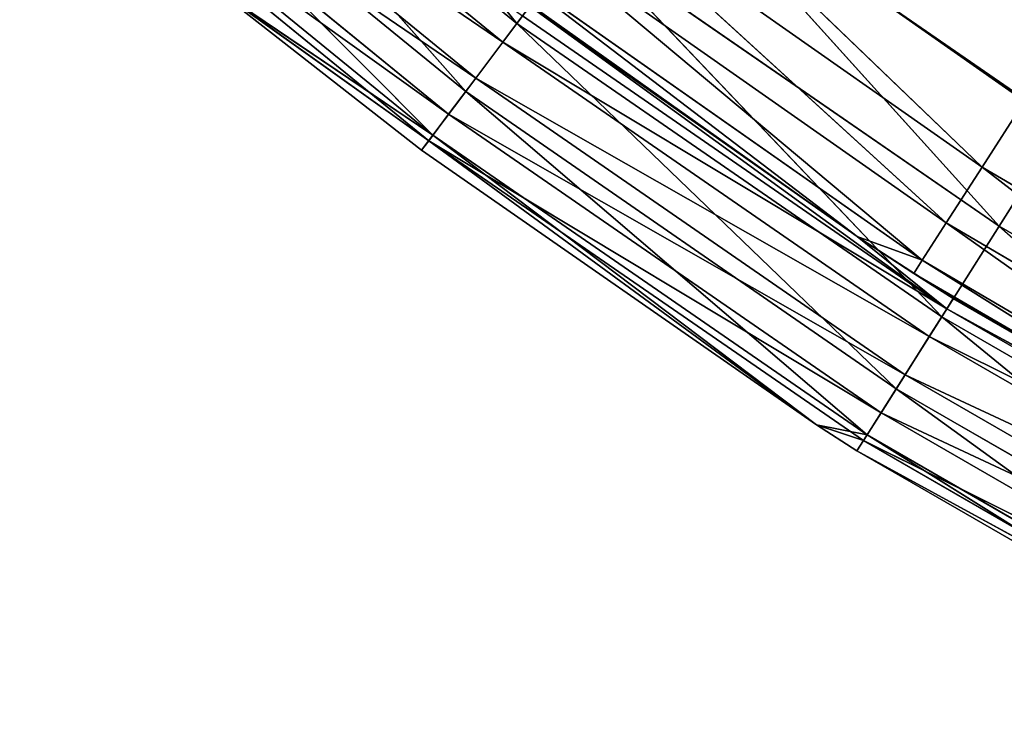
# Model space of a CAD drawing. Extents: x 374 to 694, y 0 to 468.
# Tile 5 of 256: x 428 to 452, y 18 to 35. Entities that reach past the tile are written whole.
import ezdxf

# ---------------------------------------------------------------- set-up
doc = ezdxf.new("R2010")
doc.units = 0
doc.header["$LTSCALE"] = 25.4
doc.layers.get('0').update_dxf_attribs({"color": 13, "linetype": 'CONTINUOUS'})

# ---------------------------------------------------------------- blocks, each defined once
blk = doc.blocks.new('PAN-LED-M-8174_STL')
at = {"color": 7}
for p, q in [((110.394, 87.402, 428.516), (120.401, 87.402, 435.424)), ((118.849, 86.942, 437.879), (110.394, 87.402, 428.516)), ((118.849, 86.942, 437.879), (110.394, 87.402, 428.516)), ((110.394, 87.402, 428.516), (120.401, 87.402, 435.424)), ((120.401, 87.402, 435.424), (118.849, 86.942, 437.879)), ((120.401, 87.402, 435.424), (118.849, 86.942, 437.879)), ((107.075, 85.607, 432.933), (99.048, 86.942, 422.999)), ((107.075, 85.607, 432.933), (99.048, 86.942, 422.999)), ((108.649, 86.942, 430.838), (107.075, 85.607, 432.933)), ((108.649, 86.942, 430.838), (107.075, 85.607, 432.933)), ((117.448, 85.607, 440.094), (108.649, 86.942, 430.838)), ((117.448, 85.607, 440.094), (108.649, 86.942, 430.838)), ((118.849, 86.942, 437.879), (108.649, 86.942, 430.838)), ((118.849, 86.942, 437.879), (108.649, 86.942, 430.838)), ((118.849, 86.942, 437.879), (117.448, 85.607, 440.094)), ((118.849, 86.942, 437.879), (117.448, 85.607, 440.094)), ((118.849, 86.942, 437.879), (129.583, 86.942, 444.076)), ((118.849, 86.942, 437.879), (129.583, 86.942, 444.076)), ((118.849, 86.942, 437.879), (128.365, 85.607, 446.396)), ((118.849, 86.942, 437.879), (128.365, 85.607, 446.396)), ((105.825, 83.528, 434.595), (97.31, 85.607, 424.961)), ((105.825, 83.528, 434.595), (97.31, 85.607, 424.961)), ((107.075, 85.607, 432.933), (97.31, 85.607, 424.961)), ((107.075, 85.607, 432.933), (97.31, 85.607, 424.961)), ((107.075, 85.607, 432.933), (105.825, 83.528, 434.595)), ((107.075, 85.607, 432.933), (105.825, 83.528, 434.595)), ((116.337, 83.528, 441.851), (107.075, 85.607, 432.933)), ((116.337, 83.528, 441.851), (107.075, 85.607, 432.933)), ((117.448, 85.607, 440.094), (107.075, 85.607, 432.933)), ((117.448, 85.607, 440.094), (107.075, 85.607, 432.933)), ((117.448, 85.607, 440.094), (116.337, 83.528, 441.851)), ((117.448, 85.607, 440.094), (116.337, 83.528, 441.851)), ((117.448, 85.607, 440.094), (128.365, 85.607, 446.396)), ((117.448, 85.607, 440.094), (128.365, 85.607, 446.396)), ((117.448, 85.607, 440.094), (127.398, 83.528, 448.238)), ((117.448, 85.607, 440.094), (127.398, 83.528, 448.238)), ((105.023, 80.907, 435.663), (95.931, 83.528, 426.517)), ((105.023, 80.907, 435.663), (95.931, 83.528, 426.517)), ((105.825, 83.528, 434.595), (95.931, 83.528, 426.517)), ((105.825, 83.528, 434.595), (95.931, 83.528, 426.517)), ((105.825, 83.528, 434.595), (105.023, 80.907, 435.663)), ((105.825, 83.528, 434.595), (105.023, 80.907, 435.663)), ((115.623, 80.907, 442.98), (105.825, 83.528, 434.595)), ((115.623, 80.907, 442.98), (105.825, 83.528, 434.595)), ((116.337, 83.528, 441.851), (105.825, 83.528, 434.595)), ((116.337, 83.528, 441.851), (105.825, 83.528, 434.595)), ((116.337, 83.528, 441.851), (115.623, 80.907, 442.98)), ((116.337, 83.528, 441.851), (115.623, 80.907, 442.98)), ((116.337, 83.528, 441.851), (127.398, 83.528, 448.238)), ((116.337, 83.528, 441.851), (127.398, 83.528, 448.238)), ((116.337, 83.528, 441.851), (126.778, 80.907, 449.42)), ((116.337, 83.528, 441.851), (126.778, 80.907, 449.42)), ((109.387, 83.002, 427.752), (118.435, 82.622, 436.439)), ((109.387, 83.002, 427.752), (118.435, 82.622, 436.439)), ((109.387, 83.002, 427.752), (119.469, 83.002, 434.829)), ((109.387, 83.002, 427.752), (119.469, 83.002, 434.829)), ((119.469, 83.002, 434.829), (118.435, 82.622, 436.439)), ((119.469, 83.002, 434.829), (118.435, 82.622, 436.439)), ((108.224, 82.622, 429.272), (117.558, 81.538, 437.804)), ((108.224, 82.622, 429.272), (117.558, 81.538, 437.804)), ((108.224, 82.622, 429.272), (118.435, 82.622, 436.439)), ((108.224, 82.622, 429.272), (118.435, 82.622, 436.439)), ((118.435, 82.622, 436.439), (117.558, 81.538, 437.804)), ((118.435, 82.622, 436.439), (117.558, 81.538, 437.804)), ((118.435, 82.622, 436.439), (128.432, 81.538, 444.181)), ((118.435, 82.622, 436.439), (128.432, 81.538, 444.181)), ((118.435, 82.622, 436.439), (129.195, 82.622, 442.749)), ((118.435, 82.622, 436.439), (129.195, 82.622, 442.749)), ((107.239, 81.538, 430.561), (116.972, 79.916, 438.715)), ((107.239, 81.538, 430.561), (116.972, 79.916, 438.715)), ((107.239, 81.538, 430.561), (117.558, 81.538, 437.804)), ((107.239, 81.538, 430.561), (117.558, 81.538, 437.804)), ((117.558, 81.538, 437.804), (116.972, 79.916, 438.715)), ((117.558, 81.538, 437.804), (116.972, 79.916, 438.715)), ((117.558, 81.538, 437.804), (127.922, 79.916, 445.137)), ((117.558, 81.538, 437.804), (127.922, 79.916, 445.137)), ((117.558, 81.538, 437.804), (128.432, 81.538, 444.181)), ((117.558, 81.538, 437.804), (128.432, 81.538, 444.181)), ((105.023, 80.907, 435.663), (95.046, 80.907, 427.517)), ((105.023, 80.907, 435.663), (95.046, 80.907, 427.517)), ((105.023, 80.907, 435.663), (99.571, 78.002, 431.972)), ((105.023, 80.907, 435.663), (99.571, 78.002, 431.972)), ((104.747, 78.002, 436.031), (105.023, 80.907, 435.663)), ((104.747, 78.002, 436.031), (105.023, 80.907, 435.663)), ((114.387, 78.002, 442.737), (105.023, 80.907, 435.663)), ((114.387, 78.002, 442.737), (105.023, 80.907, 435.663)), ((115.623, 80.907, 442.98), (105.023, 80.907, 435.663)), ((115.623, 80.907, 442.98), (105.023, 80.907, 435.663)), ((115.623, 80.907, 442.98), (114.387, 78.002, 442.737)), ((115.623, 80.907, 442.98), (114.387, 78.002, 442.737)), ((115.377, 78.002, 443.368), (115.623, 80.907, 442.98)), ((115.377, 78.002, 443.368), (115.623, 80.907, 442.98)), ((115.623, 80.907, 442.98), (126.778, 80.907, 449.42)), ((115.623, 80.907, 442.98), (126.778, 80.907, 449.42)), ((115.623, 80.907, 442.98), (126.564, 78.002, 449.827)), ((115.623, 80.907, 442.98), (126.564, 78.002, 449.827)), ((115.382, 78.002, 438.136), (106.581, 79.916, 431.422)), ((106.581, 79.916, 431.422), (116.972, 79.916, 438.715)), ((115.382, 78.002, 438.136), (106.581, 79.916, 431.422)), ((106.581, 79.916, 431.422), (116.972, 79.916, 438.715)), ((115.382, 78.002, 438.136), (116.972, 79.916, 438.715)), ((115.382, 78.002, 438.136), (116.972, 79.916, 438.715)), ((116.766, 78.002, 439.036), (116.972, 79.916, 438.715)), ((116.766, 78.002, 439.036), (116.972, 79.916, 438.715)), ((127.743, 78.002, 445.473), (116.972, 79.916, 438.715)), ((116.972, 79.916, 438.715), (127.922, 79.916, 445.137)), ((127.743, 78.002, 445.473), (116.972, 79.916, 438.715)), ((116.972, 79.916, 438.715), (127.922, 79.916, 445.137)), ((99.571, 78.002, 431.972), (104.747, 78.002, 436.031)), ((99.571, 3.002, 431.972), (104.747, 78.002, 436.031)), ((99.571, 78.002, 431.972), (104.747, 78.002, 436.031)), ((99.571, 3.002, 431.972), (104.747, 78.002, 436.031)), ((104.747, 78.002, 436.031), (114.387, 78.002, 442.737)), ((104.747, 3.002, 436.031), (104.747, 78.002, 436.031)), ((104.747, 3.002, 436.031), (104.747, 78.002, 436.031)), ((104.747, 3.002, 436.031), (114.387, 78.002, 442.737)), ((104.747, 78.002, 436.031), (114.387, 78.002, 442.737)), ((104.747, 3.002, 436.031), (114.387, 78.002, 442.737)), ((115.382, 3.002, 438.136), (106.35, 78.002, 431.724)), ((106.35, 78.002, 431.724), (115.382, 78.002, 438.136)), ((115.382, 3.002, 438.136), (106.35, 78.002, 431.724)), ((106.35, 78.002, 431.724), (115.382, 78.002, 438.136)), ((114.387, 78.002, 442.737), (115.377, 78.002, 443.368)), ((114.387, 3.002, 442.737), (114.387, 78.002, 442.737)), ((114.387, 3.002, 442.737), (114.387, 78.002, 442.737)), ((114.387, 3.002, 442.737), (115.377, 78.002, 443.368)), ((114.387, 78.002, 442.737), (115.377, 78.002, 443.368)), ((114.387, 3.002, 442.737), (115.377, 78.002, 443.368)), ((115.377, 78.002, 443.368), (126.564, 78.002, 449.827)), ((115.377, 3.002, 443.368), (115.377, 78.002, 443.368)), ((115.377, 3.002, 443.368), (115.377, 78.002, 443.368)), ((115.377, 3.002, 443.368), (126.564, 78.002, 449.827)), ((115.377, 78.002, 443.368), (126.564, 78.002, 449.827)), ((115.377, 3.002, 443.368), (126.564, 78.002, 449.827)), ((117.729, 3.002, 439.65), (115.382, 78.002, 438.136)), ((115.382, 78.002, 438.136), (116.766, 78.002, 439.036)), ((117.729, 3.002, 439.65), (115.382, 78.002, 438.136)), ((115.382, 3.002, 438.136), (115.382, 78.002, 438.136)), ((115.382, 3.002, 438.136), (115.382, 78.002, 438.136)), ((115.382, 78.002, 438.136), (116.766, 78.002, 439.036)), ((128.609, 3.002, 445.931), (116.766, 78.002, 439.036)), ((116.766, 78.002, 439.036), (127.743, 78.002, 445.473)), ((128.609, 3.002, 445.931), (116.766, 78.002, 439.036)), ((117.729, 3.002, 439.65), (116.766, 78.002, 439.036)), ((117.729, 3.002, 439.65), (116.766, 78.002, 439.036)), ((116.766, 78.002, 439.036), (127.743, 78.002, 445.473)), ((99.571, 3.002, 431.972), (104.747, 3.002, 436.031)), ((104.924, 1.902, 435.795), (99.571, 3.002, 431.972)), ((104.924, 1.902, 435.795), (99.571, 3.002, 431.972)), ((99.571, 3.002, 431.972), (104.747, 3.002, 436.031)), ((104.747, 3.002, 436.031), (114.387, 3.002, 442.737)), ((104.747, 3.002, 436.031), (114.387, 3.002, 442.737)), ((104.747, 3.002, 436.031), (104.924, 1.902, 435.795)), ((104.747, 3.002, 436.031), (104.924, 1.902, 435.795)), ((104.924, 1.902, 435.795), (114.387, 3.002, 442.737)), ((104.924, 1.902, 435.795), (114.387, 3.002, 442.737)), ((107.39, 3.002, 432.513), (117.572, 1.902, 439.899)), ((107.39, 3.002, 432.513), (117.572, 1.902, 439.899)), ((107.39, 3.002, 432.513), (115.382, 3.002, 438.136)), ((107.39, 3.002, 432.513), (115.382, 3.002, 438.136)), ((114.387, 3.002, 442.737), (115.377, 3.002, 443.368)), ((114.387, 3.002, 442.737), (115.377, 3.002, 443.368)), ((114.387, 3.002, 442.737), (115.535, 1.902, 443.119)), ((114.387, 3.002, 442.737), (115.535, 1.902, 443.119)), ((115.377, 3.002, 443.368), (126.564, 3.002, 449.827)), ((115.535, 1.902, 443.119), (115.377, 3.002, 443.368)), ((115.377, 3.002, 443.368), (126.564, 3.002, 449.827)), ((115.377, 3.002, 443.368), (126.701, 1.902, 449.566)), ((115.377, 3.002, 443.368), (126.701, 1.902, 449.566)), ((115.535, 1.902, 443.119), (115.377, 3.002, 443.368)), ((115.382, 3.002, 438.136), (117.572, 1.902, 439.899)), ((115.382, 3.002, 438.136), (117.572, 1.902, 439.899)), ((115.382, 3.002, 438.136), (117.729, 3.002, 439.65)), ((115.382, 3.002, 438.136), (117.729, 3.002, 439.65)), ((117.572, 1.902, 439.899), (128.609, 3.002, 445.931)), ((117.572, 1.902, 439.899), (128.609, 3.002, 445.931)), ((117.572, 1.902, 439.899), (117.729, 3.002, 439.65)), ((117.572, 1.902, 439.899), (117.729, 3.002, 439.65)), ((117.729, 3.002, 439.65), (128.609, 3.002, 445.931)), ((117.729, 3.002, 439.65), (128.609, 3.002, 445.931)), ((105.408, 1.097, 435.151), (94.936, 1.902, 427.641)), ((105.408, 1.097, 435.151), (94.936, 1.902, 427.641)), ((104.924, 1.902, 435.795), (94.936, 1.902, 427.641)), ((104.924, 1.902, 435.795), (94.936, 1.902, 427.641)), ((104.924, 1.902, 435.795), (115.535, 1.902, 443.119)), ((104.924, 1.902, 435.795), (115.535, 1.902, 443.119)), ((104.924, 1.902, 435.795), (115.965, 1.097, 442.439)), ((104.924, 1.902, 435.795), (115.965, 1.097, 442.439)), ((104.924, 1.902, 435.795), (105.408, 1.097, 435.151)), ((104.924, 1.902, 435.795), (105.408, 1.097, 435.151)), ((106.729, 1.097, 433.392), (117.572, 1.902, 439.899)), ((106.729, 1.097, 433.392), (117.572, 1.902, 439.899)), ((106.729, 1.097, 433.392), (107.213, 1.902, 432.749)), ((106.729, 1.097, 433.392), (107.213, 1.902, 432.749)), ((107.213, 1.902, 432.749), (117.572, 1.902, 439.899)), ((107.213, 1.902, 432.749), (117.572, 1.902, 439.899)), ((115.965, 1.097, 442.439), (115.535, 1.902, 443.119)), ((115.535, 1.902, 443.119), (126.701, 1.902, 449.566)), ((115.535, 1.902, 443.119), (126.701, 1.902, 449.566)), ((115.535, 1.902, 443.119), (127.075, 1.097, 448.853)), ((115.535, 1.902, 443.119), (127.075, 1.097, 448.853)), ((115.965, 1.097, 442.439), (115.535, 1.902, 443.119)), ((117.572, 1.902, 439.899), (117.141, 1.097, 440.579)), ((117.141, 1.097, 440.579), (128.472, 1.902, 446.192)), ((117.141, 1.097, 440.579), (128.472, 1.902, 446.192)), ((117.572, 1.902, 439.899), (117.141, 1.097, 440.579)), ((117.572, 1.902, 439.899), (128.472, 1.902, 446.192)), ((117.572, 1.902, 439.899), (128.472, 1.902, 446.192)), ((106.068, 0.802, 434.272), (95.47, 1.097, 427.038)), ((106.068, 0.802, 434.272), (95.47, 1.097, 427.038)), ((105.408, 1.097, 435.151), (95.47, 1.097, 427.038)), ((105.408, 1.097, 435.151), (95.47, 1.097, 427.038)), ((106.729, 1.097, 433.392), (96.2, 0.802, 426.214)), ((106.729, 1.097, 433.392), (96.2, 0.802, 426.214)), ((106.729, 1.097, 433.392), (96.929, 1.097, 425.391)), ((106.729, 1.097, 433.392), (96.929, 1.097, 425.391)), ((105.408, 1.097, 435.151), (115.965, 1.097, 442.439)), ((105.408, 1.097, 435.151), (115.965, 1.097, 442.439)), ((105.408, 1.097, 435.151), (116.553, 0.802, 441.509)), ((105.408, 1.097, 435.151), (116.553, 0.802, 441.509)), ((105.408, 1.097, 435.151), (106.068, 0.802, 434.272)), ((105.408, 1.097, 435.151), (106.068, 0.802, 434.272)), ((106.068, 0.802, 434.272), (117.141, 1.097, 440.579)), ((106.068, 0.802, 434.272), (117.141, 1.097, 440.579)), ((106.068, 0.802, 434.272), (106.729, 1.097, 433.392)), ((106.068, 0.802, 434.272), (106.729, 1.097, 433.392)), ((106.729, 1.097, 433.392), (117.141, 1.097, 440.579)), ((106.729, 1.097, 433.392), (117.141, 1.097, 440.579)), ((116.553, 0.802, 441.509), (115.965, 1.097, 442.439)), ((115.965, 1.097, 442.439), (127.075, 1.097, 448.853)), ((115.965, 1.097, 442.439), (127.075, 1.097, 448.853)), ((115.965, 1.097, 442.439), (127.587, 0.802, 447.879)), ((115.965, 1.097, 442.439), (127.587, 0.802, 447.879)), ((116.553, 0.802, 441.509), (115.965, 1.097, 442.439)), ((117.141, 1.097, 440.579), (116.553, 0.802, 441.509)), ((116.553, 0.802, 441.509), (128.098, 1.097, 446.905)), ((116.553, 0.802, 441.509), (128.098, 1.097, 446.905)), ((117.141, 1.097, 440.579), (116.553, 0.802, 441.509)), ((117.141, 1.097, 440.579), (128.098, 1.097, 446.905)), ((117.141, 1.097, 440.579), (128.098, 1.097, 446.905)), ((106.068, 0.802, 434.272), (96.2, 0.802, 426.214)), ((106.068, 0.802, 434.272), (96.2, 0.802, 426.214)), ((106.068, 0.802, 434.272), (116.553, 0.802, 441.509)), ((106.068, 0.802, 434.272), (116.553, 0.802, 441.509)), ((116.553, 0.802, 441.509), (127.587, 0.802, 447.879)), ((116.553, 0.802, 441.509), (127.587, 0.802, 447.879))]:
    blk.add_line(p, q, dxfattribs=at)
mesh = blk.add_polyface(dxfattribs=at)
corners = [(118.849, 86.942, 437.879), (110.394, 87.402, 428.516), (108.649, 86.942, 430.838)]
mesh.append_faces([[corners[k] for k in face] for face in [(0, 1, 2)]], dxfattribs={"color": 7})
mesh = blk.add_polyface(dxfattribs=at)
corners = [(120.401, 87.402, 435.424), (133.916, 87.402, 420.257), (110.394, 87.402, 428.516)]
mesh.append_faces([[corners[k] for k in face] for face in [(0, 1, 2)]], dxfattribs={"color": 7})
mesh = blk.add_polyface(dxfattribs=at)
corners = [(118.849, 86.942, 437.879), (120.401, 87.402, 435.424), (110.394, 87.402, 428.516)]
mesh.append_faces([[corners[k] for k in face] for face in [(0, 1, 2)]], dxfattribs={"color": 7})
mesh = blk.add_polyface(dxfattribs=at)
corners = [(129.583, 86.942, 444.076), (120.401, 87.402, 435.424), (118.849, 86.942, 437.879)]
mesh.append_faces([[corners[k] for k in face] for face in [(0, 1, 2)]], dxfattribs={"color": 7})
mesh = blk.add_polyface(dxfattribs=at)
corners = [(107.075, 85.607, 432.933), (99.048, 86.942, 422.999), (97.31, 85.607, 424.961)]
mesh.append_faces([[corners[k] for k in face] for face in [(0, 1, 2)]], dxfattribs={"color": 7})
mesh = blk.add_polyface(dxfattribs=at)
corners = [(107.075, 85.607, 432.933), (108.649, 86.942, 430.838), (99.048, 86.942, 422.999)]
mesh.append_faces([[corners[k] for k in face] for face in [(0, 1, 2)]], dxfattribs={"color": 7})
mesh = blk.add_polyface(dxfattribs=at)
corners = [(117.448, 85.607, 440.094), (108.649, 86.942, 430.838), (107.075, 85.607, 432.933)]
mesh.append_faces([[corners[k] for k in face] for face in [(0, 1, 2)]], dxfattribs={"color": 7})
mesh = blk.add_polyface(dxfattribs=at)
corners = [(117.448, 85.607, 440.094), (118.849, 86.942, 437.879), (108.649, 86.942, 430.838)]
mesh.append_faces([[corners[k] for k in face] for face in [(0, 1, 2)]], dxfattribs={"color": 7})
mesh = blk.add_polyface(dxfattribs=at)
corners = [(128.365, 85.607, 446.396), (118.849, 86.942, 437.879), (117.448, 85.607, 440.094)]
mesh.append_faces([[corners[k] for k in face] for face in [(0, 1, 2)]], dxfattribs={"color": 7})
mesh = blk.add_polyface(dxfattribs=at)
corners = [(128.365, 85.607, 446.396), (129.583, 86.942, 444.076), (118.849, 86.942, 437.879)]
mesh.append_faces([[corners[k] for k in face] for face in [(0, 1, 2)]], dxfattribs={"color": 7})
mesh = blk.add_polyface(dxfattribs=at)
corners = [(105.825, 83.528, 434.595), (97.31, 85.607, 424.961), (95.931, 83.528, 426.517)]
mesh.append_faces([[corners[k] for k in face] for face in [(0, 1, 2)]], dxfattribs={"color": 7})
mesh = blk.add_polyface(dxfattribs=at)
corners = [(105.825, 83.528, 434.595), (107.075, 85.607, 432.933), (97.31, 85.607, 424.961)]
mesh.append_faces([[corners[k] for k in face] for face in [(0, 1, 2)]], dxfattribs={"color": 7})
mesh = blk.add_polyface(dxfattribs=at)
corners = [(116.337, 83.528, 441.851), (107.075, 85.607, 432.933), (105.825, 83.528, 434.595)]
mesh.append_faces([[corners[k] for k in face] for face in [(0, 1, 2)]], dxfattribs={"color": 7})
mesh = blk.add_polyface(dxfattribs=at)
corners = [(116.337, 83.528, 441.851), (117.448, 85.607, 440.094), (107.075, 85.607, 432.933)]
mesh.append_faces([[corners[k] for k in face] for face in [(0, 1, 2)]], dxfattribs={"color": 7})
mesh = blk.add_polyface(dxfattribs=at)
corners = [(127.398, 83.528, 448.238), (117.448, 85.607, 440.094), (116.337, 83.528, 441.851)]
mesh.append_faces([[corners[k] for k in face] for face in [(0, 1, 2)]], dxfattribs={"color": 7})
mesh = blk.add_polyface(dxfattribs=at)
corners = [(127.398, 83.528, 448.238), (128.365, 85.607, 446.396), (117.448, 85.607, 440.094)]
mesh.append_faces([[corners[k] for k in face] for face in [(0, 1, 2)]], dxfattribs={"color": 7})
mesh = blk.add_polyface(dxfattribs=at)
corners = [(105.023, 80.907, 435.663), (95.931, 83.528, 426.517), (95.046, 80.907, 427.517)]
mesh.append_faces([[corners[k] for k in face] for face in [(0, 1, 2)]], dxfattribs={"color": 7})
mesh = blk.add_polyface(dxfattribs=at)
corners = [(105.825, 83.528, 434.595), (95.931, 83.528, 426.517), (105.023, 80.907, 435.663)]
mesh.append_faces([[corners[k] for k in face] for face in [(0, 1, 2)]], dxfattribs={"color": 7})
mesh = blk.add_polyface(dxfattribs=at)
corners = [(115.623, 80.907, 442.98), (105.825, 83.528, 434.595), (105.023, 80.907, 435.663)]
mesh.append_faces([[corners[k] for k in face] for face in [(0, 1, 2)]], dxfattribs={"color": 7})
mesh = blk.add_polyface(dxfattribs=at)
corners = [(116.337, 83.528, 441.851), (105.825, 83.528, 434.595), (115.623, 80.907, 442.98)]
mesh.append_faces([[corners[k] for k in face] for face in [(0, 1, 2)]], dxfattribs={"color": 7})
mesh = blk.add_polyface(dxfattribs=at)
corners = [(126.778, 80.907, 449.42), (116.337, 83.528, 441.851), (115.623, 80.907, 442.98)]
mesh.append_faces([[corners[k] for k in face] for face in [(0, 1, 2)]], dxfattribs={"color": 7})
mesh = blk.add_polyface(dxfattribs=at)
corners = [(127.398, 83.528, 448.238), (116.337, 83.528, 441.851), (126.778, 80.907, 449.42)]
mesh.append_faces([[corners[k] for k in face] for face in [(0, 1, 2)]], dxfattribs={"color": 7})
mesh = blk.add_polyface(dxfattribs=at)
corners = [(118.435, 82.622, 436.439), (108.224, 82.622, 429.272), (109.387, 83.002, 427.752)]
mesh.append_faces([[corners[k] for k in face] for face in [(0, 1, 2)]], dxfattribs={"color": 7})
mesh = blk.add_polyface(dxfattribs=at)
corners = [(118.435, 82.622, 436.439), (109.387, 83.002, 427.752), (119.469, 83.002, 434.829)]
mesh.append_faces([[corners[k] for k in face] for face in [(0, 1, 2)]], dxfattribs={"color": 7})
mesh = blk.add_polyface(dxfattribs=at)
corners = [(119.469, 83.002, 434.829), (109.387, 83.002, 427.752), (124.106, 83.002, 413.781)]
mesh.append_faces([[corners[k] for k in face] for face in [(0, 1, 2)]], dxfattribs={"color": 7})
mesh = blk.add_polyface(dxfattribs=at)
corners = [(129.195, 82.622, 442.749), (118.435, 82.622, 436.439), (119.469, 83.002, 434.829)]
mesh.append_faces([[corners[k] for k in face] for face in [(0, 1, 2)]], dxfattribs={"color": 7})
mesh = blk.add_polyface(dxfattribs=at)
corners = [(117.558, 81.538, 437.804), (107.239, 81.538, 430.561), (108.224, 82.622, 429.272)]
mesh.append_faces([[corners[k] for k in face] for face in [(0, 1, 2)]], dxfattribs={"color": 7})
mesh = blk.add_polyface(dxfattribs=at)
corners = [(117.558, 81.538, 437.804), (108.224, 82.622, 429.272), (118.435, 82.622, 436.439)]
mesh.append_faces([[corners[k] for k in face] for face in [(0, 1, 2)]], dxfattribs={"color": 7})
mesh = blk.add_polyface(dxfattribs=at)
corners = [(128.432, 81.538, 444.181), (117.558, 81.538, 437.804), (118.435, 82.622, 436.439)]
mesh.append_faces([[corners[k] for k in face] for face in [(0, 1, 2)]], dxfattribs={"color": 7})
mesh = blk.add_polyface(dxfattribs=at)
corners = [(128.432, 81.538, 444.181), (118.435, 82.622, 436.439), (129.195, 82.622, 442.749)]
mesh.append_faces([[corners[k] for k in face] for face in [(0, 1, 2)]], dxfattribs={"color": 7})
mesh = blk.add_polyface(dxfattribs=at)
corners = [(116.972, 79.916, 438.715), (106.581, 79.916, 431.422), (107.239, 81.538, 430.561)]
mesh.append_faces([[corners[k] for k in face] for face in [(0, 1, 2)]], dxfattribs={"color": 7})
mesh = blk.add_polyface(dxfattribs=at)
corners = [(117.558, 81.538, 437.804), (116.972, 79.916, 438.715), (107.239, 81.538, 430.561)]
mesh.append_faces([[corners[k] for k in face] for face in [(0, 1, 2)]], dxfattribs={"color": 7})
mesh = blk.add_polyface(dxfattribs=at)
corners = [(127.922, 79.916, 445.137), (116.972, 79.916, 438.715), (117.558, 81.538, 437.804)]
mesh.append_faces([[corners[k] for k in face] for face in [(0, 1, 2)]], dxfattribs={"color": 7})
mesh = blk.add_polyface(dxfattribs=at)
corners = [(128.432, 81.538, 444.181), (127.922, 79.916, 445.137), (117.558, 81.538, 437.804)]
mesh.append_faces([[corners[k] for k in face] for face in [(0, 1, 2)]], dxfattribs={"color": 7})
mesh = blk.add_polyface(dxfattribs=at)
corners = [(105.023, 80.907, 435.663), (95.046, 80.907, 427.517), (99.571, 78.002, 431.972)]
mesh.append_faces([[corners[k] for k in face] for face in [(0, 1, 2)]], dxfattribs={"color": 7})
mesh = blk.add_polyface(dxfattribs=at)
corners = [(105.023, 80.907, 435.663), (99.571, 78.002, 431.972), (104.747, 78.002, 436.031)]
mesh.append_faces([[corners[k] for k in face] for face in [(0, 1, 2)]], dxfattribs={"color": 7})
mesh = blk.add_polyface(dxfattribs=at)
corners = [(114.387, 78.002, 442.737), (105.023, 80.907, 435.663), (104.747, 78.002, 436.031)]
mesh.append_faces([[corners[k] for k in face] for face in [(0, 1, 2)]], dxfattribs={"color": 7})
mesh = blk.add_polyface(dxfattribs=at)
corners = [(115.623, 80.907, 442.98), (105.023, 80.907, 435.663), (114.387, 78.002, 442.737)]
mesh.append_faces([[corners[k] for k in face] for face in [(0, 1, 2)]], dxfattribs={"color": 7})
mesh = blk.add_polyface(dxfattribs=at)
corners = [(115.623, 80.907, 442.98), (114.387, 78.002, 442.737), (115.377, 78.002, 443.368)]
mesh.append_faces([[corners[k] for k in face] for face in [(0, 1, 2)]], dxfattribs={"color": 7})
mesh = blk.add_polyface(dxfattribs=at)
corners = [(126.564, 78.002, 449.827), (115.623, 80.907, 442.98), (115.377, 78.002, 443.368)]
mesh.append_faces([[corners[k] for k in face] for face in [(0, 1, 2)]], dxfattribs={"color": 7})
mesh = blk.add_polyface(dxfattribs=at)
corners = [(126.778, 80.907, 449.42), (115.623, 80.907, 442.98), (126.564, 78.002, 449.827)]
mesh.append_faces([[corners[k] for k in face] for face in [(0, 1, 2)]], dxfattribs={"color": 7})
mesh = blk.add_polyface(dxfattribs=at)
corners = [(115.382, 78.002, 438.136), (106.35, 78.002, 431.724), (106.581, 79.916, 431.422)]
mesh.append_faces([[corners[k] for k in face] for face in [(0, 1, 2)]], dxfattribs={"color": 7})
mesh = blk.add_polyface(dxfattribs=at)
corners = [(116.972, 79.916, 438.715), (115.382, 78.002, 438.136), (106.581, 79.916, 431.422)]
mesh.append_faces([[corners[k] for k in face] for face in [(0, 1, 2)]], dxfattribs={"color": 7})
mesh = blk.add_polyface(dxfattribs=at)
corners = [(116.972, 79.916, 438.715), (116.766, 78.002, 439.036), (115.382, 78.002, 438.136)]
mesh.append_faces([[corners[k] for k in face] for face in [(0, 1, 2)]], dxfattribs={"color": 7})
mesh = blk.add_polyface(dxfattribs=at)
corners = [(127.743, 78.002, 445.473), (116.766, 78.002, 439.036), (116.972, 79.916, 438.715)]
mesh.append_faces([[corners[k] for k in face] for face in [(0, 1, 2)]], dxfattribs={"color": 7})
mesh = blk.add_polyface(dxfattribs=at)
corners = [(127.922, 79.916, 445.137), (127.743, 78.002, 445.473), (116.972, 79.916, 438.715)]
mesh.append_faces([[corners[k] for k in face] for face in [(0, 1, 2)]], dxfattribs={"color": 7})
mesh = blk.add_polyface(dxfattribs=at)
corners = [(104.747, 78.002, 436.031), (99.571, 78.002, 431.972), (99.571, 3.002, 431.972)]
mesh.append_faces([[corners[k] for k in face] for face in [(0, 1, 2)]], dxfattribs={"color": 7})
mesh = blk.add_polyface(dxfattribs=at)
corners = [(104.747, 78.002, 436.031), (99.571, 3.002, 431.972), (104.747, 3.002, 436.031)]
mesh.append_faces([[corners[k] for k in face] for face in [(0, 1, 2)]], dxfattribs={"color": 7})
mesh = blk.add_polyface(dxfattribs=at)
corners = [(114.387, 78.002, 442.737), (104.747, 78.002, 436.031), (104.747, 3.002, 436.031)]
mesh.append_faces([[corners[k] for k in face] for face in [(0, 1, 2)]], dxfattribs={"color": 7})
mesh = blk.add_polyface(dxfattribs=at)
corners = [(114.387, 78.002, 442.737), (104.747, 3.002, 436.031), (114.387, 3.002, 442.737)]
mesh.append_faces([[corners[k] for k in face] for face in [(0, 1, 2)]], dxfattribs={"color": 7})
mesh = blk.add_polyface(dxfattribs=at)
corners = [(115.382, 3.002, 438.136), (106.35, 78.002, 431.724), (115.382, 78.002, 438.136)]
mesh.append_faces([[corners[k] for k in face] for face in [(0, 1, 2)]], dxfattribs={"color": 7})
mesh = blk.add_polyface(dxfattribs=at)
corners = [(115.382, 3.002, 438.136), (107.39, 3.002, 432.513), (106.35, 78.002, 431.724)]
mesh.append_faces([[corners[k] for k in face] for face in [(0, 1, 2)]], dxfattribs={"color": 7})
mesh = blk.add_polyface(dxfattribs=at)
corners = [(115.377, 78.002, 443.368), (114.387, 78.002, 442.737), (114.387, 3.002, 442.737)]
mesh.append_faces([[corners[k] for k in face] for face in [(0, 1, 2)]], dxfattribs={"color": 7})
mesh = blk.add_polyface(dxfattribs=at)
corners = [(115.377, 78.002, 443.368), (114.387, 3.002, 442.737), (115.377, 3.002, 443.368)]
mesh.append_faces([[corners[k] for k in face] for face in [(0, 1, 2)]], dxfattribs={"color": 7})
mesh = blk.add_polyface(dxfattribs=at)
corners = [(126.564, 78.002, 449.827), (115.377, 78.002, 443.368), (115.377, 3.002, 443.368)]
mesh.append_faces([[corners[k] for k in face] for face in [(0, 1, 2)]], dxfattribs={"color": 7})
mesh = blk.add_polyface(dxfattribs=at)
corners = [(126.564, 78.002, 449.827), (115.377, 3.002, 443.368), (126.564, 3.002, 449.827)]
mesh.append_faces([[corners[k] for k in face] for face in [(0, 1, 2)]], dxfattribs={"color": 7})
mesh = blk.add_polyface(dxfattribs=at)
corners = [(117.729, 3.002, 439.65), (115.382, 78.002, 438.136), (116.766, 78.002, 439.036)]
mesh.append_faces([[corners[k] for k in face] for face in [(0, 1, 2)]], dxfattribs={"color": 7})
mesh = blk.add_polyface(dxfattribs=at)
corners = [(117.729, 3.002, 439.65), (115.382, 3.002, 438.136), (115.382, 78.002, 438.136)]
mesh.append_faces([[corners[k] for k in face] for face in [(0, 1, 2)]], dxfattribs={"color": 7})
mesh = blk.add_polyface(dxfattribs=at)
corners = [(128.609, 3.002, 445.931), (116.766, 78.002, 439.036), (127.743, 78.002, 445.473)]
mesh.append_faces([[corners[k] for k in face] for face in [(0, 1, 2)]], dxfattribs={"color": 7})
mesh = blk.add_polyface(dxfattribs=at)
corners = [(128.609, 3.002, 445.931), (117.729, 3.002, 439.65), (116.766, 78.002, 439.036)]
mesh.append_faces([[corners[k] for k in face] for face in [(0, 1, 2)]], dxfattribs={"color": 7})
mesh = blk.add_polyface(dxfattribs=at)
corners = [(104.924, 1.902, 435.795), (99.571, 3.002, 431.972), (94.936, 1.902, 427.641)]
mesh.append_faces([[corners[k] for k in face] for face in [(0, 1, 2)]], dxfattribs={"color": 7})
mesh = blk.add_polyface(dxfattribs=at)
corners = [(104.924, 1.902, 435.795), (104.747, 3.002, 436.031), (99.571, 3.002, 431.972)]
mesh.append_faces([[corners[k] for k in face] for face in [(0, 1, 2)]], dxfattribs={"color": 7})
mesh = blk.add_polyface(dxfattribs=at)
corners = [(114.387, 3.002, 442.737), (104.747, 3.002, 436.031), (104.924, 1.902, 435.795)]
mesh.append_faces([[corners[k] for k in face] for face in [(0, 1, 2)]], dxfattribs={"color": 7})
mesh = blk.add_polyface(dxfattribs=at)
corners = [(115.535, 1.902, 443.119), (114.387, 3.002, 442.737), (104.924, 1.902, 435.795)]
mesh.append_faces([[corners[k] for k in face] for face in [(0, 1, 2)]], dxfattribs={"color": 7})
mesh = blk.add_polyface(dxfattribs=at)
corners = [(117.572, 1.902, 439.899), (107.213, 1.902, 432.749), (107.39, 3.002, 432.513)]
mesh.append_faces([[corners[k] for k in face] for face in [(0, 1, 2)]], dxfattribs={"color": 7})
mesh = blk.add_polyface(dxfattribs=at)
corners = [(117.572, 1.902, 439.899), (107.39, 3.002, 432.513), (115.382, 3.002, 438.136)]
mesh.append_faces([[corners[k] for k in face] for face in [(0, 1, 2)]], dxfattribs={"color": 7})
mesh = blk.add_polyface(dxfattribs=at)
corners = [(115.535, 1.902, 443.119), (115.377, 3.002, 443.368), (114.387, 3.002, 442.737)]
mesh.append_faces([[corners[k] for k in face] for face in [(0, 1, 2)]], dxfattribs={"color": 7})
mesh = blk.add_polyface(dxfattribs=at)
corners = [(126.701, 1.902, 449.566), (126.564, 3.002, 449.827), (115.377, 3.002, 443.368)]
mesh.append_faces([[corners[k] for k in face] for face in [(0, 1, 2)]], dxfattribs={"color": 7})
mesh = blk.add_polyface(dxfattribs=at)
corners = [(126.701, 1.902, 449.566), (115.377, 3.002, 443.368), (115.535, 1.902, 443.119)]
mesh.append_faces([[corners[k] for k in face] for face in [(0, 1, 2)]], dxfattribs={"color": 7})
mesh = blk.add_polyface(dxfattribs=at)
corners = [(117.729, 3.002, 439.65), (117.572, 1.902, 439.899), (115.382, 3.002, 438.136)]
mesh.append_faces([[corners[k] for k in face] for face in [(0, 1, 2)]], dxfattribs={"color": 7})
mesh = blk.add_polyface(dxfattribs=at)
corners = [(128.609, 3.002, 445.931), (128.472, 1.902, 446.192), (117.572, 1.902, 439.899)]
mesh.append_faces([[corners[k] for k in face] for face in [(0, 1, 2)]], dxfattribs={"color": 7})
mesh = blk.add_polyface(dxfattribs=at)
corners = [(128.609, 3.002, 445.931), (117.572, 1.902, 439.899), (117.729, 3.002, 439.65)]
mesh.append_faces([[corners[k] for k in face] for face in [(0, 1, 2)]], dxfattribs={"color": 7})
mesh = blk.add_polyface(dxfattribs=at)
corners = [(105.408, 1.097, 435.151), (94.936, 1.902, 427.641), (95.47, 1.097, 427.038)]
mesh.append_faces([[corners[k] for k in face] for face in [(0, 1, 2)]], dxfattribs={"color": 7})
mesh = blk.add_polyface(dxfattribs=at)
corners = [(104.924, 1.902, 435.795), (94.936, 1.902, 427.641), (105.408, 1.097, 435.151)]
mesh.append_faces([[corners[k] for k in face] for face in [(0, 1, 2)]], dxfattribs={"color": 7})
mesh = blk.add_polyface(dxfattribs=at)
corners = [(106.729, 1.097, 433.392), (96.929, 1.097, 425.391), (107.213, 1.902, 432.749)]
mesh.append_faces([[corners[k] for k in face] for face in [(0, 1, 2)]], dxfattribs={"color": 7})
mesh = blk.add_polyface(dxfattribs=at)
corners = [(115.535, 1.902, 443.119), (104.924, 1.902, 435.795), (115.965, 1.097, 442.439)]
mesh.append_faces([[corners[k] for k in face] for face in [(0, 1, 2)]], dxfattribs={"color": 7})
mesh = blk.add_polyface(dxfattribs=at)
corners = [(115.965, 1.097, 442.439), (104.924, 1.902, 435.795), (105.408, 1.097, 435.151)]
mesh.append_faces([[corners[k] for k in face] for face in [(0, 1, 2)]], dxfattribs={"color": 7})
mesh = blk.add_polyface(dxfattribs=at)
corners = [(117.141, 1.097, 440.579), (106.729, 1.097, 433.392), (117.572, 1.902, 439.899)]
mesh.append_faces([[corners[k] for k in face] for face in [(0, 1, 2)]], dxfattribs={"color": 7})
mesh = blk.add_polyface(dxfattribs=at)
corners = [(117.572, 1.902, 439.899), (106.729, 1.097, 433.392), (107.213, 1.902, 432.749)]
mesh.append_faces([[corners[k] for k in face] for face in [(0, 1, 2)]], dxfattribs={"color": 7})
mesh = blk.add_polyface(dxfattribs=at)
corners = [(126.701, 1.902, 449.566), (115.535, 1.902, 443.119), (127.075, 1.097, 448.853)]
mesh.append_faces([[corners[k] for k in face] for face in [(0, 1, 2)]], dxfattribs={"color": 7})
mesh = blk.add_polyface(dxfattribs=at)
corners = [(127.075, 1.097, 448.853), (115.535, 1.902, 443.119), (115.965, 1.097, 442.439)]
mesh.append_faces([[corners[k] for k in face] for face in [(0, 1, 2)]], dxfattribs={"color": 7})
mesh = blk.add_polyface(dxfattribs=at)
corners = [(128.098, 1.097, 446.905), (117.141, 1.097, 440.579), (128.472, 1.902, 446.192)]
mesh.append_faces([[corners[k] for k in face] for face in [(0, 1, 2)]], dxfattribs={"color": 7})
mesh = blk.add_polyface(dxfattribs=at)
corners = [(128.472, 1.902, 446.192), (117.141, 1.097, 440.579), (117.572, 1.902, 439.899)]
mesh.append_faces([[corners[k] for k in face] for face in [(0, 1, 2)]], dxfattribs={"color": 7})
mesh = blk.add_polyface(dxfattribs=at)
corners = [(106.068, 0.802, 434.272), (95.47, 1.097, 427.038), (96.2, 0.802, 426.214)]
mesh.append_faces([[corners[k] for k in face] for face in [(0, 1, 2)]], dxfattribs={"color": 7})
mesh = blk.add_polyface(dxfattribs=at)
corners = [(105.408, 1.097, 435.151), (95.47, 1.097, 427.038), (106.068, 0.802, 434.272)]
mesh.append_faces([[corners[k] for k in face] for face in [(0, 1, 2)]], dxfattribs={"color": 7})
mesh = blk.add_polyface(dxfattribs=at)
corners = [(106.729, 1.097, 433.392), (96.2, 0.802, 426.214), (96.929, 1.097, 425.391)]
mesh.append_faces([[corners[k] for k in face] for face in [(0, 1, 2)]], dxfattribs={"color": 7})
mesh = blk.add_polyface(dxfattribs=at)
corners = [(106.068, 0.802, 434.272), (96.2, 0.802, 426.214), (106.729, 1.097, 433.392)]
mesh.append_faces([[corners[k] for k in face] for face in [(0, 1, 2)]], dxfattribs={"color": 7})
mesh = blk.add_polyface(dxfattribs=at)
corners = [(115.965, 1.097, 442.439), (105.408, 1.097, 435.151), (116.553, 0.802, 441.509)]
mesh.append_faces([[corners[k] for k in face] for face in [(0, 1, 2)]], dxfattribs={"color": 7})
mesh = blk.add_polyface(dxfattribs=at)
corners = [(116.553, 0.802, 441.509), (105.408, 1.097, 435.151), (106.068, 0.802, 434.272)]
mesh.append_faces([[corners[k] for k in face] for face in [(0, 1, 2)]], dxfattribs={"color": 7})
mesh = blk.add_polyface(dxfattribs=at)
corners = [(116.553, 0.802, 441.509), (106.068, 0.802, 434.272), (117.141, 1.097, 440.579)]
mesh.append_faces([[corners[k] for k in face] for face in [(0, 1, 2)]], dxfattribs={"color": 7})
mesh = blk.add_polyface(dxfattribs=at)
corners = [(117.141, 1.097, 440.579), (106.068, 0.802, 434.272), (106.729, 1.097, 433.392)]
mesh.append_faces([[corners[k] for k in face] for face in [(0, 1, 2)]], dxfattribs={"color": 7})
mesh = blk.add_polyface(dxfattribs=at)
corners = [(127.075, 1.097, 448.853), (115.965, 1.097, 442.439), (127.587, 0.802, 447.879)]
mesh.append_faces([[corners[k] for k in face] for face in [(0, 1, 2)]], dxfattribs={"color": 7})
mesh = blk.add_polyface(dxfattribs=at)
corners = [(127.587, 0.802, 447.879), (115.965, 1.097, 442.439), (116.553, 0.802, 441.509)]
mesh.append_faces([[corners[k] for k in face] for face in [(0, 1, 2)]], dxfattribs={"color": 7})
mesh = blk.add_polyface(dxfattribs=at)
corners = [(127.587, 0.802, 447.879), (116.553, 0.802, 441.509), (128.098, 1.097, 446.905)]
mesh.append_faces([[corners[k] for k in face] for face in [(0, 1, 2)]], dxfattribs={"color": 7})
mesh = blk.add_polyface(dxfattribs=at)
corners = [(128.098, 1.097, 446.905), (116.553, 0.802, 441.509), (117.141, 1.097, 440.579)]
mesh.append_faces([[corners[k] for k in face] for face in [(0, 1, 2)]], dxfattribs={"color": 7})

msp = doc.modelspace()

# ---------------------------------------------------------------- block references
at = {"color": 0, "extrusion": (0, -1, -2.77556e-16)}
msp.add_blockref('PAN-LED-M-8174_STL', (332.899, 893.257, -468.2), dxfattribs=at)

doc.saveas('drawing.dxf')
